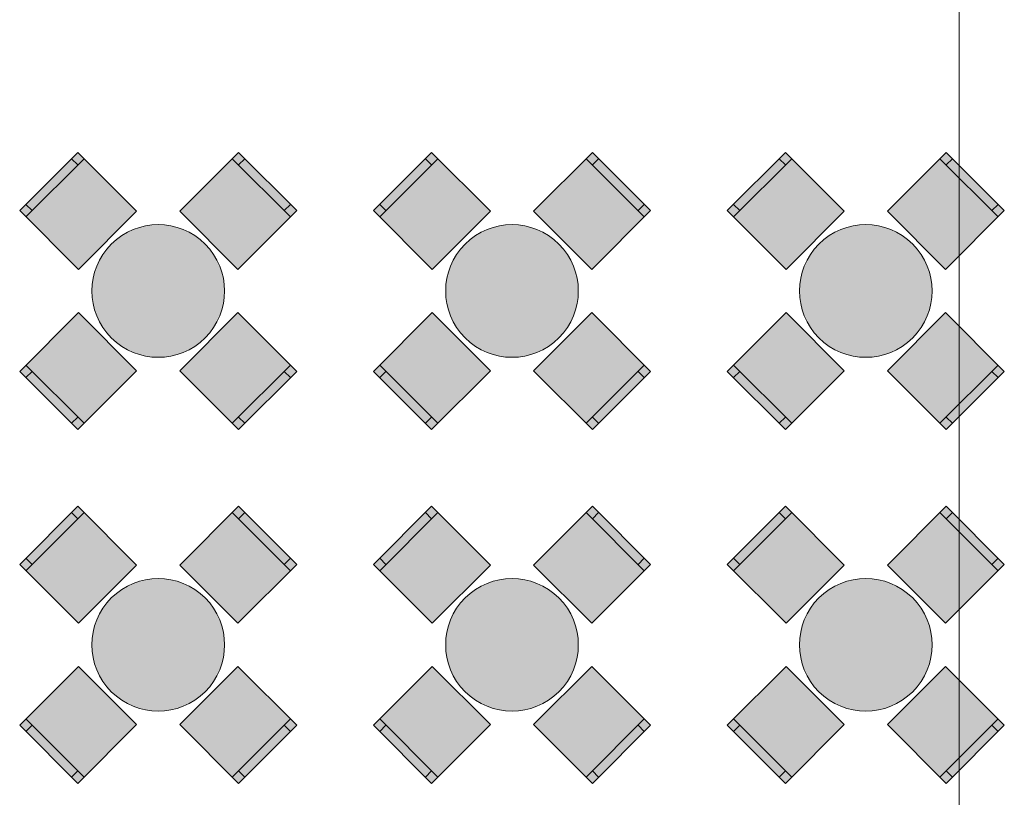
# Model space of a CAD drawing. Header units: millimetres. Extents: x -14761 to 157739, y -22400 to 107990.
# Tile 92 of 256: x 48689 to 54255, y 47656 to 52051. Entities that reach past the tile are written whole.
import ezdxf

# ---------------------------------------------------------------- set-up
doc = ezdxf.new("R2010")
doc.units = ezdxf.units.MM
doc.header["$MEASUREMENT"] = 0
doc.layers.add('Интерьер - Мебель', color=7, linetype='Continuous')
doc.layers.add('Элемент Модели - Оси', color=7, linetype='Continuous')

msp = doc.modelspace()

# ---------------------------------------------------------------- hatches: boundary and pattern name
at = {"layer": 'Интерьер - Мебель', "linetype": 'Continuous', "lineweight": 0, "true_color": 0xffffff}
for points in [[(49021.1, 50639.7), (49349.9, 50968.5), (49017.5, 51300.9), (48688.7, 50972.1)], [(49593.8, 50968.5), (49922.6, 50639.7), (50255, 50972.1), (49926.2, 51300.9)], [(51021.1, 50639.7), (51349.9, 50968.5), (51017.5, 51300.9), (50688.7, 50972.1)], [(51593.8, 50968.5), (51922.6, 50639.7), (52255, 50972.1), (51926.2, 51300.9)], [(53021.1, 50639.7), (53349.9, 50968.5), (53017.5, 51300.9), (52688.7, 50972.1)], [(53593.8, 50968.5), (53922.6, 50639.7), (54255, 50972.1), (53926.2, 51300.9)], [(49206.7, 50782.9, 1), (49737, 50252.6, 1)], [(51206.7, 50782.9, 1), (51737, 50252.6, 1)], [(53206.7, 50782.9, 1), (53737, 50252.6, 1)], [(49349.9, 50067), (49021.1, 50395.8), (48688.7, 50063.4), (49017.5, 49734.6)], [(49922.6, 50395.8), (49593.8, 50067), (49926.2, 49734.6), (50255, 50063.4)], [(51349.9, 50067), (51021.1, 50395.8), (50688.7, 50063.4), (51017.5, 49734.6)], [(51922.6, 50395.8), (51593.8, 50067), (51926.2, 49734.6), (52255, 50063.4)], [(53349.9, 50067), (53021.1, 50395.8), (52688.7, 50063.4), (53017.5, 49734.6)], [(53922.6, 50395.8), (53593.8, 50067), (53926.2, 49734.6), (54255, 50063.4)], [(49021.1, 48639.7), (49349.9, 48968.5), (49017.5, 49300.9), (48688.7, 48972.1)], [(49593.8, 48968.5), (49922.6, 48639.7), (50255, 48972.1), (49926.2, 49300.9)], [(51021.1, 48639.7), (51349.9, 48968.5), (51017.5, 49300.9), (50688.7, 48972.1)], [(51593.8, 48968.5), (51922.6, 48639.7), (52255, 48972.1), (51926.2, 49300.9)], [(53021.1, 48639.7), (53349.9, 48968.5), (53017.5, 49300.9), (52688.7, 48972.1)], [(53593.8, 48968.5), (53922.6, 48639.7), (54255, 48972.1), (53926.2, 49300.9)], [(49206.7, 48782.9, 1), (49737, 48252.6, 1)], [(51206.7, 48782.9, 1), (51737, 48252.6, 1)], [(53206.7, 48782.9, 1), (53737, 48252.6, 1)], [(49349.9, 48067), (49021.1, 48395.8), (48688.7, 48063.4), (49017.5, 47734.6)], [(49922.6, 48395.8), (49593.8, 48067), (49926.2, 47734.6), (50255, 48063.4)], [(51349.9, 48067), (51021.1, 48395.8), (50688.7, 48063.4), (51017.5, 47734.6)], [(51922.6, 48395.8), (51593.8, 48067), (51926.2, 47734.6), (52255, 48063.4)], [(53349.9, 48067), (53021.1, 48395.8), (52688.7, 48063.4), (53017.5, 47734.6)], [(53922.6, 48395.8), (53593.8, 48067), (53926.2, 47734.6), (54255, 48063.4)]]:
    msp.add_hatch(color=7, dxfattribs=at).paths.add_polyline_path(points)

# ---------------------------------------------------------------- linework, layer by layer
at = {"layer": 'Интерьер - Мебель', "color": 7, "linetype": 'Continuous', "lineweight": 15}
for p, q in [((48724.1, 50936.7), (49052.9, 51265.5)), ((49017.5, 51230.2), (48982.2, 51265.5)), ((49890.8, 51265.5), (50219.6, 50936.7)), ((49926.2, 51230.2), (49961.5, 51265.5)), ((50724.1, 50936.7), (51052.9, 51265.5)), ((51017.5, 51230.2), (50982.2, 51265.5)), ((51890.8, 51265.5), (52219.6, 50936.7)), ((51926.2, 51230.2), (51961.5, 51265.5)), ((52724.1, 50936.7), (53052.9, 51265.5)), ((53017.5, 51230.2), (52982.2, 51265.5)), ((53890.8, 51265.5), (54219.6, 50936.7)), ((53926.2, 51230.2), (53961.5, 51265.5)), ((48759.4, 50972.1), (48724.1, 51007.4)), ((50184.2, 50972.1), (50219.6, 51007.4)), ((50759.4, 50972.1), (50724.1, 51007.4)), ((52184.2, 50972.1), (52219.6, 51007.4)), ((52759.4, 50972.1), (52724.1, 51007.4)), ((54184.2, 50972.1), (54219.6, 51007.4)), ((49052.9, 49770), (48724.1, 50098.8)), ((50219.6, 50098.8), (49890.8, 49770)), ((51052.9, 49770), (50724.1, 50098.8)), ((52219.6, 50098.8), (51890.8, 49770)), ((53052.9, 49770), (52724.1, 50098.8)), ((54219.6, 50098.8), (53890.8, 49770)), ((48759.4, 50063.4), (48724.1, 50028.1)), ((50184.2, 50063.4), (50219.6, 50028.1)), ((50759.4, 50063.4), (50724.1, 50028.1)), ((52184.2, 50063.4), (52219.6, 50028.1)), ((52759.4, 50063.4), (52724.1, 50028.1)), ((54184.2, 50063.4), (54219.6, 50028.1)), ((49017.5, 49805.3), (48982.2, 49770)), ((49926.2, 49805.3), (49961.5, 49770)), ((51017.5, 49805.3), (50982.2, 49770)), ((51926.2, 49805.3), (51961.5, 49770)), ((53017.5, 49805.3), (52982.2, 49770)), ((53926.2, 49805.3), (53961.5, 49770)), ((48724.1, 48936.7), (49052.9, 49265.5)), ((49017.5, 49230.2), (48982.2, 49265.5)), ((49890.8, 49265.5), (50219.6, 48936.7)), ((49926.2, 49230.2), (49961.5, 49265.5)), ((50724.1, 48936.7), (51052.9, 49265.5)), ((51017.5, 49230.2), (50982.2, 49265.5)), ((51890.8, 49265.5), (52219.6, 48936.7)), ((51926.2, 49230.2), (51961.5, 49265.5)), ((52724.1, 48936.7), (53052.9, 49265.5)), ((53017.5, 49230.2), (52982.2, 49265.5)), ((53890.8, 49265.5), (54219.6, 48936.7)), ((53926.2, 49230.2), (53961.5, 49265.5)), ((48759.4, 48972.1), (48724.1, 49007.4)), ((50184.2, 48972.1), (50219.6, 49007.4)), ((50759.4, 48972.1), (50724.1, 49007.4)), ((52184.2, 48972.1), (52219.6, 49007.4)), ((52759.4, 48972.1), (52724.1, 49007.4)), ((54184.2, 48972.1), (54219.6, 49007.4)), ((49052.9, 47770), (48724.1, 48098.8)), ((50219.6, 48098.8), (49890.8, 47770)), ((51052.9, 47770), (50724.1, 48098.8)), ((52219.6, 48098.8), (51890.8, 47770)), ((53052.9, 47770), (52724.1, 48098.8)), ((54219.6, 48098.8), (53890.8, 47770)), ((48759.4, 48063.4), (48724.1, 48028.1)), ((50184.2, 48063.4), (50219.6, 48028.1)), ((50759.4, 48063.4), (50724.1, 48028.1)), ((52184.2, 48063.4), (52219.6, 48028.1)), ((52759.4, 48063.4), (52724.1, 48028.1)), ((54184.2, 48063.4), (54219.6, 48028.1)), ((49017.5, 47805.3), (48982.2, 47770)), ((49926.2, 47805.3), (49961.5, 47770)), ((51017.5, 47805.3), (50982.2, 47770)), ((51926.2, 47805.3), (51961.5, 47770)), ((53017.5, 47805.3), (52982.2, 47770)), ((53926.2, 47805.3), (53961.5, 47770))]:
    msp.add_line(p, q, dxfattribs=at)
at = {"layer": 'Интерьер - Мебель', "color": 7, "linetype": 'Continuous', "lineweight": 15, "flags": 128}
for points in [[(49021.1, 50639.7), (49349.9, 50968.5), (49017.5, 51300.9), (48688.7, 50972.1)], [(49593.8, 50968.5), (49922.6, 50639.7), (50255, 50972.1), (49926.2, 51300.9)], [(51021.1, 50639.7), (51349.9, 50968.5), (51017.5, 51300.9), (50688.7, 50972.1)], [(51593.8, 50968.5), (51922.6, 50639.7), (52255, 50972.1), (51926.2, 51300.9)], [(53021.1, 50639.7), (53349.9, 50968.5), (53017.5, 51300.9), (52688.7, 50972.1)], [(53593.8, 50968.5), (53922.6, 50639.7), (54255, 50972.1), (53926.2, 51300.9)], [(49349.9, 50067), (49021.1, 50395.8), (48688.7, 50063.4), (49017.5, 49734.6)], [(49922.6, 50395.8), (49593.8, 50067), (49926.2, 49734.6), (50255, 50063.4)], [(51349.9, 50067), (51021.1, 50395.8), (50688.7, 50063.4), (51017.5, 49734.6)], [(51922.6, 50395.8), (51593.8, 50067), (51926.2, 49734.6), (52255, 50063.4)], [(53349.9, 50067), (53021.1, 50395.8), (52688.7, 50063.4), (53017.5, 49734.6)], [(53922.6, 50395.8), (53593.8, 50067), (53926.2, 49734.6), (54255, 50063.4)], [(49021.1, 48639.7), (49349.9, 48968.5), (49017.5, 49300.9), (48688.7, 48972.1)], [(49593.8, 48968.5), (49922.6, 48639.7), (50255, 48972.1), (49926.2, 49300.9)], [(51021.1, 48639.7), (51349.9, 48968.5), (51017.5, 49300.9), (50688.7, 48972.1)], [(51593.8, 48968.5), (51922.6, 48639.7), (52255, 48972.1), (51926.2, 49300.9)], [(53021.1, 48639.7), (53349.9, 48968.5), (53017.5, 49300.9), (52688.7, 48972.1)], [(53593.8, 48968.5), (53922.6, 48639.7), (54255, 48972.1), (53926.2, 49300.9)], [(49349.9, 48067), (49021.1, 48395.8), (48688.7, 48063.4), (49017.5, 47734.6)], [(49922.6, 48395.8), (49593.8, 48067), (49926.2, 47734.6), (50255, 48063.4)], [(51349.9, 48067), (51021.1, 48395.8), (50688.7, 48063.4), (51017.5, 47734.6)], [(51922.6, 48395.8), (51593.8, 48067), (51926.2, 47734.6), (52255, 48063.4)], [(53349.9, 48067), (53021.1, 48395.8), (52688.7, 48063.4), (53017.5, 47734.6)], [(53922.6, 48395.8), (53593.8, 48067), (53926.2, 47734.6), (54255, 48063.4)]]:
    msp.add_lwpolyline(points, close=True, dxfattribs=at)
for points in [[(49206.7, 50782.9, 1), (49737, 50252.6, 1)], [(51206.7, 50782.9, 1), (51737, 50252.6, 1)], [(53206.7, 50782.9, 1), (53737, 50252.6, 1)], [(49206.7, 48782.9, 1), (49737, 48252.6, 1)], [(51206.7, 48782.9, 1), (51737, 48252.6, 1)], [(53206.7, 48782.9, 1), (53737, 48252.6, 1)]]:
    msp.add_lwpolyline(points, format="xyb", close=True, dxfattribs=at)
at = {"layer": 'Элемент Модели - Оси', "color": 7, "linetype": 'Continuous', "lineweight": 15}
msp.add_line((54000, 92200), (54000, -1975), dxfattribs=at)

doc.saveas('drawing.dxf')
